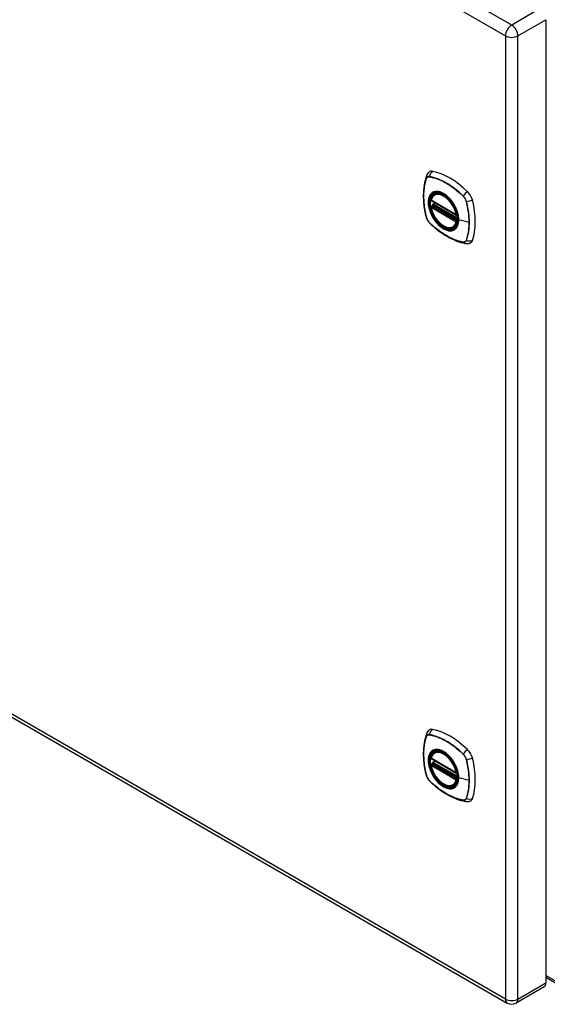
# Model space of a CAD drawing. Header units: inches. Extents: x 11 to 168, y 11 to 114.
# Tile 11 of 14: x 151 to 160, y 51 to 67. Entities that reach past the tile are written whole.
import ezdxf

# ---------------------------------------------------------------- set-up
doc = ezdxf.new("R2010")
doc.units = ezdxf.units.IN
doc.header["$MEASUREMENT"] = 0
doc.layers.add('Visible Edges(ANSI)', color=7, linetype='Continuous', lineweight=25)
doc.layers.add('Visible Tangent Edges(ANSI)', color=7, linetype='Continuous', lineweight=25)

msp = doc.modelspace()

# ---------------------------------------------------------------- linework, layer by layer
at = {"layer": 'Visible Edges(ANSI)'}
for p, q in [((159.623, 67.442), (159.623, 51.511)), ((157.785, 64.554), (157.796, 64.56)), ((157.729, 64.45), (158.143, 64.211)), ((157.729, 64.354), (157.743, 64.362)), ((157.748, 64.374), (157.748, 64.376)), ((157.754, 64.388), (157.795, 64.412)), ((158.098, 64.012), (158.109, 64.018)), ((142.278, 60.822), (158.985, 51.177)), ((157.729, 55.221), (158.143, 54.982)), ((157.785, 55.325), (157.796, 55.331)), ((157.729, 55.126), (157.743, 55.134)), ((157.748, 55.145), (157.748, 55.148)), ((157.754, 55.159), (157.795, 55.183)), ((158.098, 54.783), (158.109, 54.789)), ((159.623, 51.606), (159.831, 51.486)), ((159.593, 51.444), (159.131, 51.177))]:
    msp.add_line(p, q, dxfattribs=at)
at = {"layer": 'Visible Edges(ANSI)', "flags": 128}
for points in [[(157.649, 64.859), (157.637, 64.822), (157.626, 64.784), (157.618, 64.745), (157.61, 64.706), (157.605, 64.665), (157.601, 64.624), (157.599, 64.582), (157.598, 64.539), (157.599, 64.496), (157.601, 64.452), (157.605, 64.407), (157.61, 64.362), (157.617, 64.317), (157.625, 64.271), (157.634, 64.226), (157.645, 64.18)], [(157.692, 64.921), (157.684, 64.914), (157.677, 64.907), (157.665, 64.891), (157.655, 64.875), (157.649, 64.859)], [(157.723, 64.463), (157.728, 64.478), (157.733, 64.492), (157.739, 64.505), (157.746, 64.517), (157.755, 64.528), (157.764, 64.538), (157.774, 64.546), (157.785, 64.554)], [(158.098, 64.012), (158.087, 64.006), (158.075, 64.001), (158.062, 63.998), (158.049, 63.996), (158.035, 63.996), (158.021, 63.997), (158.007, 63.999), (157.993, 64.002), (157.978, 64.007), (157.963, 64.013), (157.949, 64.02), (157.934, 64.028), (157.919, 64.037), (157.905, 64.047), (157.89, 64.058), (157.876, 64.07), (157.863, 64.083), (157.849, 64.097), (157.836, 64.112), (157.823, 64.127), (157.811, 64.143), (157.8, 64.16), (157.789, 64.177), (157.778, 64.195), (157.769, 64.213), (157.76, 64.231), (157.752, 64.249), (157.744, 64.268), (157.738, 64.286), (157.732, 64.305), (157.727, 64.324), (157.723, 64.342)], [(157.743, 64.362), (157.745, 64.364), (157.747, 64.368), (157.748, 64.371), (157.748, 64.374)], [(158.038, 64.474), (158.057, 64.451), (158.074, 64.428), (158.091, 64.403), (158.107, 64.378), (158.121, 64.352), (158.134, 64.325), (158.145, 64.298), (158.155, 64.27)], [(157.645, 64.18), (157.65, 64.165), (157.655, 64.151), (157.661, 64.137), (157.668, 64.124), (157.676, 64.112), (157.684, 64.1), (157.694, 64.088), (157.704, 64.077)], [(157.704, 64.077), (157.739, 64.045), (157.774, 64.014), (157.809, 63.984), (157.845, 63.955), (157.881, 63.928), (157.918, 63.903), (157.955, 63.879), (157.992, 63.857), (158.029, 63.836), (158.067, 63.817), (158.105, 63.8), (158.142, 63.784), (158.18, 63.77), (158.218, 63.759), (158.256, 63.749), (158.294, 63.741)], [(158.294, 63.741), (158.311, 63.738), (158.33, 63.738), (158.35, 63.741), (158.36, 63.744), (158.37, 63.747)], [(157.692, 55.692), (157.684, 55.685), (157.677, 55.678), (157.665, 55.662), (157.655, 55.646), (157.649, 55.63)], [(157.649, 55.63), (157.637, 55.593), (157.626, 55.555), (157.618, 55.517), (157.61, 55.477), (157.605, 55.436), (157.601, 55.395), (157.599, 55.353), (157.598, 55.31), (157.599, 55.267), (157.601, 55.223), (157.605, 55.178), (157.61, 55.134), (157.617, 55.088), (157.625, 55.043), (157.634, 54.997), (157.645, 54.951)], [(157.723, 55.234), (157.728, 55.249), (157.733, 55.263), (157.739, 55.276), (157.746, 55.288), (157.755, 55.299), (157.764, 55.309), (157.774, 55.318), (157.785, 55.325)], [(158.038, 55.245), (158.057, 55.223), (158.074, 55.199), (158.091, 55.175), (158.107, 55.149), (158.121, 55.123), (158.134, 55.096), (158.145, 55.069), (158.155, 55.041)], [(158.098, 54.783), (158.087, 54.777), (158.075, 54.772), (158.062, 54.769), (158.049, 54.768), (158.035, 54.767), (158.021, 54.768), (158.007, 54.77), (157.993, 54.773), (157.978, 54.778), (157.963, 54.784), (157.949, 54.791), (157.934, 54.799), (157.919, 54.808), (157.905, 54.818), (157.89, 54.829), (157.876, 54.842), (157.863, 54.855), (157.849, 54.868), (157.836, 54.883), (157.823, 54.898), (157.811, 54.914), (157.8, 54.931), (157.789, 54.948), (157.778, 54.966), (157.769, 54.984), (157.76, 55.002), (157.752, 55.02), (157.744, 55.039), (157.738, 55.058), (157.732, 55.076), (157.727, 55.095), (157.723, 55.113)], [(157.743, 55.134), (157.745, 55.136), (157.747, 55.139), (157.748, 55.142), (157.748, 55.145)], [(157.645, 54.951), (157.65, 54.936), (157.655, 54.922), (157.661, 54.909), (157.668, 54.896), (157.676, 54.883), (157.684, 54.871), (157.694, 54.86), (157.704, 54.849)], [(157.704, 54.849), (157.739, 54.816), (157.774, 54.785), (157.809, 54.755), (157.845, 54.727), (157.881, 54.7), (157.918, 54.674), (157.955, 54.65), (157.992, 54.628), (158.029, 54.607), (158.067, 54.588), (158.105, 54.571), (158.142, 54.555), (158.18, 54.542), (158.218, 54.53), (158.256, 54.52), (158.294, 54.512)], [(158.294, 54.512), (158.311, 54.51), (158.33, 54.51), (158.35, 54.512), (158.36, 54.515), (158.37, 54.518)]]:
    msp.add_lwpolyline(points, dxfattribs=at)
at = {"layer": 'Visible Edges(ANSI)'}
for centre, radius, start, end in [((157.735, 64.46), 0.0118, 166.5554, 240), ((157.735, 64.344), 0.0118, 120, 190.611), ((157.76, 64.378), 0.0118, 120, 187.8283), ((158.149, 64.221), 0.0118, 240, 282.6344), ((157.735, 55.231), 0.0118, 166.5554, 240), ((157.735, 55.115), 0.0118, 120, 190.611), ((157.76, 55.149), 0.0118, 120, 187.8283), ((158.149, 54.992), 0.0118, 240, 282.6344), ((159.058, 51.304), 0.146, 240, 300)]:
    msp.add_arc(centre, radius, start, end, dxfattribs=at)
for centre, major_axis, start_param, end_param in [((157.789, 64.774), (-0.089, 0.153), 5.825423, 6.381985), ((158.039, 63.776), (-0.64, 1.108), 5.170151, 5.825423), ((157.935, 64.279), (0.157, -0.273), 2.363977, 7.060801), ((158.29, 64.484), (0.089, -0.153), 1.113034, 2.028558), ((157.552, 64.62), (-0.64, 1.108), 3.599355, 4.254627), ((158.29, 63.905), (0.089, -0.153), 6.184386, 6.740947), ((157.789, 55.545), (-0.089, 0.153), 5.825423, 6.381985), ((158.039, 54.548), (-0.64, 1.108), 5.170151, 5.825423), ((157.935, 55.05), (0.157, -0.273), 2.363977, 7.060801), ((158.29, 55.255), (0.089, -0.153), 1.113034, 2.028558), ((157.552, 55.391), (-0.64, 1.108), 3.599355, 4.254627), ((158.29, 54.676), (0.089, -0.153), 6.184386, 6.740947), ((159.52, 51.571), (0.073, -0.126), 0, 0.785398)]:
    msp.add_ellipse(centre, major_axis=major_axis, ratio=0.57735, start_param=start_param, end_param=end_param, dxfattribs=at)
for centre in [(157.931, 64.277), (157.931, 55.048)]:
    msp.add_ellipse(centre, major_axis=(-0.16, 0.277), ratio=0.57735, dxfattribs=at)
at = {"layer": 'Visible Tangent Edges(ANSI)'}
for p, q in [((159.058, 67.353), (142.351, 76.999)), ((142.248, 76.82), (158.954, 67.175)), ((159.52, 67.62), (159.058, 67.353)), ((159.161, 67.175), (159.623, 67.442)), ((158.954, 67.175), (158.954, 51.244)), ((159.161, 51.244), (159.161, 67.175)), ((157.649, 64.814), (157.649, 64.814)), ((157.701, 64.844), (157.701, 64.844)), ((158.255, 64.524), (158.255, 64.523)), ((158.14, 64.216), (157.726, 64.455)), ((157.726, 64.339), (158.14, 64.1)), ((157.735, 64.354), (157.746, 64.36)), ((158.149, 64.115), (157.735, 64.354)), ((157.746, 64.36), (158.156, 64.124)), ((158.157, 64.141), (157.754, 64.373)), ((157.76, 64.388), (157.798, 64.41)), ((158.157, 64.158), (157.76, 64.388)), ((158.307, 64.434), (158.307, 64.433)), ((157.649, 64.173), (157.649, 64.174)), ((157.701, 64.083), (157.701, 64.084)), ((158.156, 64.119), (158.149, 64.115)), ((158.353, 64.087), (158.183, 64.13)), ((158.255, 63.763), (158.255, 63.763)), ((158.307, 63.793), (158.307, 63.793)), ((158.954, 51.244), (142.248, 60.889)), ((157.649, 55.585), (157.649, 55.585)), ((157.701, 55.615), (157.701, 55.615)), ((158.14, 54.987), (157.726, 55.226)), ((158.255, 55.295), (158.255, 55.295)), ((158.307, 55.205), (158.307, 55.205)), ((157.726, 55.11), (158.14, 54.872)), ((157.735, 55.125), (157.746, 55.132)), ((158.149, 54.886), (157.735, 55.125)), ((157.746, 55.132), (158.156, 54.895)), ((158.157, 54.912), (157.754, 55.144)), ((157.76, 55.159), (157.798, 55.181)), ((158.157, 54.929), (157.76, 55.159)), ((157.649, 54.944), (157.649, 54.945)), ((158.156, 54.89), (158.149, 54.886)), ((158.353, 54.858), (158.183, 54.901)), ((157.701, 54.854), (157.701, 54.855)), ((158.307, 54.565), (158.307, 54.564)), ((158.255, 54.534), (158.255, 54.534)), ((159.813, 51.525), (159.623, 51.635)), ((159.161, 51.244), (159.623, 51.511))]:
    msp.add_line(p, q, dxfattribs=at)
at = {"layer": 'Visible Tangent Edges(ANSI)', "flags": 128}
for points in [[(157.648, 64.816), (157.641, 64.794), (157.634, 64.772), (157.628, 64.749), (157.623, 64.725), (157.618, 64.701), (157.614, 64.677), (157.61, 64.652), (157.607, 64.626), (157.605, 64.6), (157.603, 64.574), (157.603, 64.547), (157.602, 64.52), (157.603, 64.493), (157.604, 64.465), (157.605, 64.437), (157.607, 64.409), (157.61, 64.38), (157.614, 64.351), (157.618, 64.322), (157.623, 64.293), (157.628, 64.263), (157.634, 64.234), (157.641, 64.204), (157.648, 64.174)], [(157.649, 64.174), (157.641, 64.204), (157.635, 64.233), (157.629, 64.263), (157.623, 64.293), (157.619, 64.322), (157.614, 64.351), (157.611, 64.38), (157.608, 64.408), (157.606, 64.437), (157.604, 64.465), (157.603, 64.492), (157.603, 64.52), (157.603, 64.547), (157.604, 64.573), (157.606, 64.599), (157.608, 64.625), (157.611, 64.651), (157.614, 64.676), (157.618, 64.7), (157.623, 64.724), (157.629, 64.747), (157.635, 64.77), (157.641, 64.792), (157.649, 64.814)], [(157.701, 64.846), (157.698, 64.847), (157.695, 64.847), (157.692, 64.847), (157.689, 64.847), (157.686, 64.847), (157.683, 64.847), (157.681, 64.846), (157.678, 64.846), (157.675, 64.845), (157.673, 64.844), (157.671, 64.843), (157.668, 64.842), (157.666, 64.84), (157.664, 64.839), (157.662, 64.837), (157.66, 64.835), (157.658, 64.833), (157.656, 64.831), (157.655, 64.829), (157.653, 64.827), (157.652, 64.824), (157.65, 64.821), (157.649, 64.819), (157.648, 64.816)], [(157.649, 64.814), (157.65, 64.817), (157.651, 64.819), (157.652, 64.822), (157.654, 64.824), (157.655, 64.827), (157.657, 64.829), (157.659, 64.831), (157.661, 64.833), (157.662, 64.835), (157.664, 64.836), (157.667, 64.838), (157.669, 64.839), (157.671, 64.84), (157.673, 64.841), (157.676, 64.842), (157.678, 64.843), (157.681, 64.844), (157.683, 64.844), (157.686, 64.845), (157.689, 64.845), (157.692, 64.845), (157.695, 64.845), (157.698, 64.844), (157.701, 64.844)], [(158.257, 64.525), (158.234, 64.546), (158.212, 64.567), (158.189, 64.587), (158.166, 64.607), (158.142, 64.626), (158.119, 64.644), (158.096, 64.662), (158.072, 64.678), (158.049, 64.695), (158.025, 64.71), (158.002, 64.725), (157.978, 64.739), (157.954, 64.752), (157.931, 64.764), (157.907, 64.776), (157.884, 64.787), (157.861, 64.797), (157.837, 64.807), (157.814, 64.815), (157.791, 64.823), (157.768, 64.83), (157.746, 64.836), (157.723, 64.842), (157.701, 64.846)], [(157.701, 64.844), (157.723, 64.839), (157.746, 64.834), (157.768, 64.828), (157.791, 64.821), (157.814, 64.813), (157.837, 64.805), (157.86, 64.796), (157.884, 64.785), (157.907, 64.775), (157.931, 64.763), (157.954, 64.75), (157.978, 64.737), (158.001, 64.723), (158.025, 64.709), (158.048, 64.693), (158.072, 64.677), (158.095, 64.66), (158.118, 64.643), (158.142, 64.624), (158.165, 64.605), (158.188, 64.586), (158.21, 64.566), (158.233, 64.545), (158.255, 64.524)], [(157.736, 64.574), (157.727, 64.566), (157.719, 64.557), (157.711, 64.547), (157.704, 64.536), (157.698, 64.524), (157.693, 64.512), (157.688, 64.498), (157.685, 64.484), (157.682, 64.47), (157.68, 64.454), (157.678, 64.438), (157.678, 64.422), (157.678, 64.404), (157.68, 64.387), (157.682, 64.369), (157.685, 64.351), (157.688, 64.333), (157.693, 64.314), (157.698, 64.295), (157.704, 64.276), (157.711, 64.258), (157.719, 64.239), (157.727, 64.22), (157.736, 64.202)], [(158.18, 64.132), (158.174, 64.074), (158.157, 64.026), (158.13, 63.988), (158.093, 63.964), (158.049, 63.955), (158, 63.96), (157.947, 63.98), (157.894, 64.013), (157.842, 64.059), (157.794, 64.114), (157.753, 64.177), (157.72, 64.244), (157.697, 64.313), (157.684, 64.381), (157.682, 64.443), (157.692, 64.498), (157.713, 64.543), (157.744, 64.575), (157.784, 64.593), (157.83, 64.597), (157.881, 64.587), (157.934, 64.562), (157.987, 64.523), (158.038, 64.474)], [(157.769, 64.593), (157.768, 64.592), (157.766, 64.592), (157.765, 64.591), (157.763, 64.59), (157.762, 64.59), (157.76, 64.589), (157.759, 64.588), (157.757, 64.588), (157.756, 64.587), (157.754, 64.586), (157.753, 64.585), (157.752, 64.585), (157.75, 64.584), (157.749, 64.583), (157.747, 64.582), (157.746, 64.581), (157.745, 64.58), (157.743, 64.579), (157.742, 64.579), (157.741, 64.578), (157.74, 64.577), (157.738, 64.576), (157.737, 64.575), (157.736, 64.574)], [(158.091, 64.407), (158.079, 64.424), (158.068, 64.44), (158.055, 64.456), (158.042, 64.472), (158.029, 64.487), (158.016, 64.501), (158.002, 64.514), (157.988, 64.526), (157.974, 64.538), (157.959, 64.549), (157.945, 64.558), (157.93, 64.567), (157.916, 64.575), (157.901, 64.582), (157.887, 64.588), (157.872, 64.593), (157.858, 64.597), (157.844, 64.599), (157.831, 64.601), (157.818, 64.602), (157.805, 64.601), (157.792, 64.599), (157.78, 64.597), (157.769, 64.593)], [(158.255, 64.523), (158.258, 64.52), (158.261, 64.517), (158.264, 64.514), (158.267, 64.511), (158.27, 64.508), (158.272, 64.504), (158.275, 64.501), (158.278, 64.497), (158.28, 64.493), (158.283, 64.49), (158.285, 64.486), (158.287, 64.482), (158.289, 64.478), (158.292, 64.474), (158.294, 64.47), (158.295, 64.466), (158.297, 64.462), (158.299, 64.458), (158.301, 64.454), (158.302, 64.45), (158.304, 64.446), (158.305, 64.442), (158.306, 64.438), (158.307, 64.434)], [(158.309, 64.434), (158.308, 64.438), (158.307, 64.442), (158.306, 64.446), (158.304, 64.451), (158.303, 64.455), (158.301, 64.459), (158.299, 64.463), (158.298, 64.467), (158.296, 64.471), (158.294, 64.475), (158.291, 64.479), (158.289, 64.483), (158.287, 64.487), (158.284, 64.491), (158.282, 64.495), (158.279, 64.499), (158.277, 64.502), (158.274, 64.506), (158.271, 64.509), (158.268, 64.513), (158.266, 64.516), (158.263, 64.519), (158.26, 64.522), (158.257, 64.525)], [(157.743, 64.362), (157.743, 64.362), (157.743, 64.362), (157.743, 64.362), (157.743, 64.362), (157.743, 64.362), (157.743, 64.362), (157.743, 64.362), (157.743, 64.362), (157.743, 64.362), (157.743, 64.362), (157.743, 64.362), (157.743, 64.362), (157.743, 64.362), (157.743, 64.362), (157.743, 64.362), (157.743, 64.362), (157.743, 64.362), (157.743, 64.362), (157.743, 64.362), (157.743, 64.362), (157.743, 64.362), (157.743, 64.362), (157.743, 64.362), (157.743, 64.362)], [(157.743, 64.362), (157.743, 64.362), (157.743, 64.362), (157.743, 64.362), (157.743, 64.362), (157.743, 64.362), (157.743, 64.362), (157.743, 64.362), (157.743, 64.362), (157.743, 64.362), (157.743, 64.362), (157.743, 64.362), (157.743, 64.362), (157.743, 64.362), (157.743, 64.362), (157.743, 64.362), (157.743, 64.362), (157.744, 64.361), (157.744, 64.361), (157.744, 64.361), (157.744, 64.361), (157.744, 64.361), (157.744, 64.361), (157.745, 64.361), (157.745, 64.361)], [(157.745, 64.361), (157.745, 64.361), (157.745, 64.361), (157.745, 64.361), (157.745, 64.361), (157.745, 64.361), (157.745, 64.361), (157.745, 64.361), (157.745, 64.361), (157.745, 64.361), (157.745, 64.361), (157.745, 64.361), (157.745, 64.361), (157.746, 64.361), (157.746, 64.361), (157.746, 64.361), (157.746, 64.361), (157.746, 64.361), (157.746, 64.361), (157.746, 64.361), (157.746, 64.361), (157.746, 64.36), (157.746, 64.36), (157.746, 64.36), (157.746, 64.36)], [(157.748, 64.375), (157.748, 64.375), (157.748, 64.375), (157.748, 64.375), (157.748, 64.375), (157.748, 64.375), (157.748, 64.375), (157.748, 64.375), (157.748, 64.375), (157.748, 64.375), (157.748, 64.375), (157.748, 64.375), (157.748, 64.375), (157.748, 64.375), (157.748, 64.375), (157.748, 64.375), (157.748, 64.375), (157.748, 64.374), (157.748, 64.374), (157.748, 64.374), (157.748, 64.374), (157.748, 64.374), (157.748, 64.374), (157.748, 64.374), (157.748, 64.374)], [(157.752, 64.375), (157.751, 64.375), (157.751, 64.375), (157.751, 64.375), (157.751, 64.375), (157.751, 64.375), (157.75, 64.375), (157.75, 64.375), (157.75, 64.375), (157.75, 64.375), (157.75, 64.375), (157.75, 64.375), (157.75, 64.375), (157.749, 64.375), (157.749, 64.375), (157.749, 64.375), (157.749, 64.375), (157.749, 64.375), (157.749, 64.375), (157.749, 64.375), (157.749, 64.375), (157.749, 64.375), (157.749, 64.375), (157.749, 64.375), (157.748, 64.375)], [(157.754, 64.373), (157.754, 64.373), (157.754, 64.373), (157.754, 64.373), (157.754, 64.373), (157.754, 64.374), (157.754, 64.374), (157.754, 64.374), (157.753, 64.374), (157.753, 64.374), (157.753, 64.374), (157.753, 64.374), (157.753, 64.374), (157.753, 64.374), (157.753, 64.374), (157.753, 64.374), (157.752, 64.374), (157.752, 64.374), (157.752, 64.374), (157.752, 64.374), (157.752, 64.375), (157.752, 64.375), (157.752, 64.375), (157.752, 64.375), (157.752, 64.375)], [(158.124, 64.349), (158.123, 64.352), (158.122, 64.354), (158.12, 64.357), (158.119, 64.359), (158.118, 64.362), (158.116, 64.364), (158.115, 64.367), (158.114, 64.369), (158.112, 64.372), (158.111, 64.374), (158.11, 64.376), (158.108, 64.379), (158.107, 64.381), (158.105, 64.384), (158.104, 64.386), (158.103, 64.388), (158.101, 64.391), (158.1, 64.393), (158.098, 64.395), (158.097, 64.398), (158.095, 64.4), (158.094, 64.402), (158.092, 64.405), (158.091, 64.407)], [(158.183, 64.13), (158.182, 64.139), (158.182, 64.147), (158.182, 64.156), (158.181, 64.165), (158.18, 64.174), (158.179, 64.183), (158.177, 64.192), (158.176, 64.201), (158.174, 64.21), (158.172, 64.219), (158.17, 64.228), (158.167, 64.238), (158.165, 64.247), (158.162, 64.256), (158.159, 64.266), (158.156, 64.275), (158.153, 64.285), (158.149, 64.294), (158.145, 64.303), (158.141, 64.313), (158.137, 64.322), (158.133, 64.331), (158.129, 64.34), (158.124, 64.349)], [(158.307, 64.433), (158.311, 64.418), (158.315, 64.404), (158.318, 64.389), (158.321, 64.374), (158.324, 64.359), (158.327, 64.344), (158.33, 64.329), (158.333, 64.314), (158.335, 64.3), (158.338, 64.285), (158.34, 64.27), (158.342, 64.256), (158.344, 64.241), (158.345, 64.227), (158.347, 64.213), (158.348, 64.198), (158.349, 64.184), (158.35, 64.17), (158.351, 64.156), (158.352, 64.142), (158.353, 64.128), (158.353, 64.114), (158.353, 64.1), (158.353, 64.087)], [(158.309, 63.792), (158.316, 63.814), (158.323, 63.836), (158.329, 63.859), (158.334, 63.882), (158.339, 63.906), (158.343, 63.931), (158.347, 63.956), (158.35, 63.981), (158.352, 64.007), (158.354, 64.033), (158.354, 64.06), (158.355, 64.087), (158.354, 64.114), (158.353, 64.142), (158.352, 64.17), (158.35, 64.199), (158.347, 64.227), (158.343, 64.256), (158.339, 64.285), (158.334, 64.315), (158.329, 64.344), (158.323, 64.374), (158.316, 64.404), (158.309, 64.434)], [(157.648, 64.174), (157.649, 64.17), (157.65, 64.166), (157.652, 64.161), (157.653, 64.157), (157.655, 64.153), (157.656, 64.149), (157.658, 64.145), (157.66, 64.141), (157.662, 64.137), (157.664, 64.133), (157.666, 64.129), (157.668, 64.125), (157.671, 64.121), (157.673, 64.117), (157.675, 64.113), (157.678, 64.109), (157.681, 64.106), (157.683, 64.102), (157.686, 64.099), (157.689, 64.095), (157.692, 64.092), (157.695, 64.089), (157.698, 64.086), (157.701, 64.083)], [(157.701, 64.084), (157.698, 64.087), (157.695, 64.09), (157.692, 64.093), (157.689, 64.096), (157.686, 64.099), (157.683, 64.103), (157.681, 64.106), (157.678, 64.11), (157.676, 64.114), (157.673, 64.117), (157.671, 64.121), (157.669, 64.125), (157.667, 64.129), (157.664, 64.133), (157.662, 64.137), (157.661, 64.141), (157.659, 64.145), (157.657, 64.149), (157.655, 64.153), (157.654, 64.157), (157.652, 64.161), (157.651, 64.165), (157.65, 64.169), (157.649, 64.173)], [(157.736, 64.202), (157.737, 64.2), (157.738, 64.197), (157.74, 64.195), (157.741, 64.192), (157.742, 64.19), (157.743, 64.187), (157.745, 64.185), (157.746, 64.183), (157.747, 64.18), (157.749, 64.178), (157.75, 64.175), (157.752, 64.173), (157.753, 64.17), (157.754, 64.168), (157.756, 64.166), (157.757, 64.163), (157.759, 64.161), (157.76, 64.159), (157.762, 64.156), (157.763, 64.154), (157.765, 64.151), (157.766, 64.149), (157.768, 64.147), (157.769, 64.144)], [(158.155, 64.27), (158.157, 64.264), (158.159, 64.258), (158.161, 64.252), (158.163, 64.247), (158.164, 64.241), (158.166, 64.235), (158.167, 64.229), (158.169, 64.223), (158.17, 64.217), (158.171, 64.211), (158.172, 64.205), (158.173, 64.2), (158.174, 64.194), (158.175, 64.188), (158.176, 64.182), (158.177, 64.177), (158.178, 64.171), (158.178, 64.165), (158.179, 64.16), (158.179, 64.154), (158.179, 64.149), (158.179, 64.143), (158.18, 64.138), (158.18, 64.132)], [(158.255, 63.763), (158.233, 63.768), (158.21, 63.773), (158.188, 63.779), (158.165, 63.786), (158.142, 63.794), (158.119, 63.802), (158.096, 63.812), (158.072, 63.822), (158.049, 63.833), (158.026, 63.844), (158.002, 63.857), (157.979, 63.87), (157.955, 63.884), (157.932, 63.898), (157.908, 63.914), (157.885, 63.93), (157.861, 63.947), (157.838, 63.964), (157.815, 63.983), (157.791, 64.002), (157.768, 64.021), (157.746, 64.041), (157.723, 64.062), (157.701, 64.083)], [(157.701, 64.083), (157.723, 64.061), (157.746, 64.041), (157.769, 64.02), (157.792, 64.001), (157.815, 63.982), (157.838, 63.964), (157.861, 63.946), (157.885, 63.929), (157.908, 63.913), (157.932, 63.898), (157.955, 63.883), (157.979, 63.869), (158.003, 63.856), (158.026, 63.843), (158.05, 63.832), (158.073, 63.821), (158.096, 63.811), (158.12, 63.801), (158.143, 63.793), (158.166, 63.785), (158.189, 63.778), (158.212, 63.772), (158.234, 63.766), (158.257, 63.762)], [(157.769, 64.144), (157.78, 64.128), (157.792, 64.111), (157.805, 64.095), (157.818, 64.08), (157.831, 64.065), (157.845, 64.051), (157.858, 64.038), (157.872, 64.026), (157.887, 64.014), (157.901, 64.003), (157.916, 63.994), (157.93, 63.985), (157.945, 63.977), (157.959, 63.97), (157.974, 63.964), (157.988, 63.959), (158.002, 63.955), (158.016, 63.952), (158.029, 63.951), (158.042, 63.95), (158.055, 63.951), (158.068, 63.952), (158.08, 63.955), (158.091, 63.959)], [(158.124, 63.978), (158.129, 63.982), (158.133, 63.986), (158.137, 63.99), (158.141, 63.995), (158.145, 64), (158.149, 64.005), (158.153, 64.01), (158.156, 64.016), (158.159, 64.022), (158.162, 64.028), (158.165, 64.034), (158.167, 64.04), (158.17, 64.047), (158.172, 64.053), (158.174, 64.06), (158.176, 64.067), (158.177, 64.075), (158.179, 64.082), (158.18, 64.09), (158.181, 64.098), (158.182, 64.106), (158.182, 64.114), (158.182, 64.122), (158.183, 64.13)], [(158.353, 64.087), (158.353, 64.073), (158.353, 64.06), (158.353, 64.047), (158.352, 64.033), (158.351, 64.02), (158.35, 64.007), (158.349, 63.994), (158.348, 63.981), (158.347, 63.969), (158.345, 63.956), (158.344, 63.944), (158.342, 63.931), (158.34, 63.919), (158.338, 63.907), (158.335, 63.895), (158.333, 63.883), (158.33, 63.871), (158.327, 63.86), (158.324, 63.848), (158.321, 63.837), (158.318, 63.826), (158.315, 63.815), (158.311, 63.804), (158.307, 63.793)], [(158.091, 63.959), (158.092, 63.959), (158.094, 63.96), (158.095, 63.96), (158.097, 63.961), (158.098, 63.962), (158.1, 63.962), (158.101, 63.963), (158.103, 63.964), (158.104, 63.965), (158.105, 63.965), (158.107, 63.966), (158.108, 63.967), (158.11, 63.968), (158.111, 63.969), (158.112, 63.969), (158.114, 63.97), (158.115, 63.971), (158.116, 63.972), (158.118, 63.973), (158.119, 63.974), (158.12, 63.975), (158.122, 63.976), (158.123, 63.977), (158.124, 63.978)], [(158.307, 63.793), (158.306, 63.79), (158.305, 63.788), (158.304, 63.785), (158.302, 63.783), (158.301, 63.78), (158.299, 63.778), (158.297, 63.776), (158.295, 63.774), (158.294, 63.772), (158.292, 63.771), (158.289, 63.769), (158.287, 63.768), (158.285, 63.767), (158.283, 63.766), (158.28, 63.765), (158.278, 63.764), (158.275, 63.763), (158.272, 63.763), (158.27, 63.763), (158.267, 63.762), (158.264, 63.762), (158.261, 63.763), (158.258, 63.763), (158.255, 63.763)], [(158.257, 63.762), (158.26, 63.761), (158.263, 63.761), (158.266, 63.761), (158.268, 63.761), (158.271, 63.761), (158.274, 63.761), (158.277, 63.762), (158.279, 63.762), (158.282, 63.763), (158.284, 63.764), (158.287, 63.765), (158.289, 63.766), (158.291, 63.768), (158.294, 63.769), (158.296, 63.771), (158.298, 63.773), (158.299, 63.775), (158.301, 63.777), (158.303, 63.779), (158.304, 63.781), (158.306, 63.784), (158.307, 63.786), (158.308, 63.789), (158.309, 63.792)], [(157.648, 55.587), (157.641, 55.565), (157.634, 55.543), (157.628, 55.52), (157.623, 55.497), (157.618, 55.473), (157.614, 55.448), (157.61, 55.423), (157.607, 55.397), (157.605, 55.372), (157.603, 55.345), (157.603, 55.319), (157.602, 55.292), (157.603, 55.264), (157.604, 55.237), (157.605, 55.208), (157.607, 55.18), (157.61, 55.151), (157.614, 55.123), (157.618, 55.093), (157.623, 55.064), (157.628, 55.035), (157.634, 55.005), (157.641, 54.975), (157.648, 54.945)], [(157.649, 54.945), (157.641, 54.975), (157.635, 55.005), (157.629, 55.034), (157.623, 55.064), (157.619, 55.093), (157.614, 55.122), (157.611, 55.151), (157.608, 55.18), (157.606, 55.208), (157.604, 55.236), (157.603, 55.264), (157.603, 55.291), (157.603, 55.318), (157.604, 55.344), (157.606, 55.371), (157.608, 55.396), (157.611, 55.422), (157.614, 55.447), (157.618, 55.471), (157.623, 55.495), (157.629, 55.518), (157.635, 55.541), (157.641, 55.563), (157.649, 55.585)], [(157.701, 55.617), (157.698, 55.618), (157.695, 55.618), (157.692, 55.618), (157.689, 55.618), (157.686, 55.618), (157.683, 55.618), (157.681, 55.618), (157.678, 55.617), (157.675, 55.616), (157.673, 55.615), (157.671, 55.614), (157.668, 55.613), (157.666, 55.611), (157.664, 55.61), (157.662, 55.608), (157.66, 55.606), (157.658, 55.604), (157.656, 55.602), (157.655, 55.6), (157.653, 55.598), (157.652, 55.595), (157.65, 55.593), (157.649, 55.59), (157.648, 55.587)], [(157.649, 55.585), (157.65, 55.588), (157.651, 55.591), (157.652, 55.593), (157.654, 55.596), (157.655, 55.598), (157.657, 55.6), (157.659, 55.602), (157.661, 55.604), (157.662, 55.606), (157.664, 55.607), (157.667, 55.609), (157.669, 55.61), (157.671, 55.612), (157.673, 55.613), (157.676, 55.614), (157.678, 55.614), (157.681, 55.615), (157.683, 55.615), (157.686, 55.616), (157.689, 55.616), (157.692, 55.616), (157.695, 55.616), (157.698, 55.615), (157.701, 55.615)], [(158.257, 55.296), (158.234, 55.318), (158.212, 55.338), (158.189, 55.358), (158.166, 55.378), (158.142, 55.397), (158.119, 55.415), (158.096, 55.433), (158.072, 55.45), (158.049, 55.466), (158.025, 55.481), (158.002, 55.496), (157.978, 55.51), (157.954, 55.523), (157.931, 55.535), (157.907, 55.547), (157.884, 55.558), (157.861, 55.568), (157.837, 55.578), (157.814, 55.586), (157.791, 55.594), (157.768, 55.601), (157.746, 55.607), (157.723, 55.613), (157.701, 55.617)], [(157.701, 55.615), (157.723, 55.61), (157.746, 55.605), (157.768, 55.599), (157.791, 55.592), (157.814, 55.584), (157.837, 55.576), (157.86, 55.567), (157.884, 55.557), (157.907, 55.546), (157.931, 55.534), (157.954, 55.522), (157.978, 55.508), (158.001, 55.495), (158.025, 55.48), (158.048, 55.464), (158.072, 55.448), (158.095, 55.431), (158.118, 55.414), (158.142, 55.396), (158.165, 55.377), (158.188, 55.357), (158.21, 55.337), (158.233, 55.316), (158.255, 55.295)], [(158.18, 54.904), (158.174, 54.845), (158.157, 54.797), (158.13, 54.759), (158.093, 54.735), (158.049, 54.726), (158, 54.731), (157.947, 54.751), (157.894, 54.784), (157.842, 54.83), (157.794, 54.885), (157.753, 54.948), (157.72, 55.015), (157.697, 55.084), (157.684, 55.152), (157.682, 55.214), (157.692, 55.269), (157.713, 55.314), (157.744, 55.346), (157.784, 55.365), (157.83, 55.369), (157.881, 55.358), (157.934, 55.333), (157.987, 55.294), (158.038, 55.245)], [(158.091, 55.178), (158.079, 55.195), (158.068, 55.212), (158.055, 55.228), (158.042, 55.243), (158.029, 55.258), (158.016, 55.272), (158.002, 55.285), (157.988, 55.297), (157.974, 55.309), (157.959, 55.32), (157.945, 55.33), (157.93, 55.339), (157.916, 55.346), (157.901, 55.353), (157.887, 55.359), (157.872, 55.364), (157.858, 55.368), (157.844, 55.37), (157.831, 55.372), (157.818, 55.373), (157.805, 55.372), (157.792, 55.37), (157.78, 55.368), (157.769, 55.364)], [(157.736, 55.345), (157.727, 55.337), (157.719, 55.328), (157.711, 55.318), (157.704, 55.307), (157.698, 55.295), (157.693, 55.283), (157.688, 55.27), (157.685, 55.255), (157.682, 55.241), (157.68, 55.225), (157.678, 55.209), (157.678, 55.193), (157.678, 55.176), (157.68, 55.158), (157.682, 55.14), (157.685, 55.122), (157.688, 55.104), (157.693, 55.085), (157.698, 55.066), (157.704, 55.047), (157.711, 55.029), (157.719, 55.01), (157.727, 54.992), (157.736, 54.973)], [(157.769, 55.364), (157.768, 55.363), (157.766, 55.363), (157.765, 55.362), (157.763, 55.362), (157.762, 55.361), (157.76, 55.36), (157.759, 55.36), (157.757, 55.359), (157.756, 55.358), (157.754, 55.357), (157.753, 55.357), (157.752, 55.356), (157.75, 55.355), (157.749, 55.354), (157.747, 55.353), (157.746, 55.352), (157.745, 55.352), (157.743, 55.351), (157.742, 55.35), (157.741, 55.349), (157.74, 55.348), (157.738, 55.347), (157.737, 55.346), (157.736, 55.345)], [(158.255, 55.295), (158.258, 55.292), (158.261, 55.289), (158.264, 55.285), (158.267, 55.282), (158.27, 55.279), (158.272, 55.275), (158.275, 55.272), (158.278, 55.268), (158.28, 55.265), (158.283, 55.261), (158.285, 55.257), (158.287, 55.253), (158.289, 55.249), (158.292, 55.245), (158.294, 55.241), (158.295, 55.237), (158.297, 55.233), (158.299, 55.229), (158.301, 55.225), (158.302, 55.221), (158.304, 55.217), (158.305, 55.213), (158.306, 55.209), (158.307, 55.205)], [(158.309, 55.205), (158.308, 55.209), (158.307, 55.213), (158.306, 55.218), (158.304, 55.222), (158.303, 55.226), (158.301, 55.23), (158.299, 55.234), (158.298, 55.238), (158.296, 55.242), (158.294, 55.246), (158.291, 55.25), (158.289, 55.254), (158.287, 55.258), (158.284, 55.262), (158.282, 55.266), (158.279, 55.27), (158.277, 55.273), (158.274, 55.277), (158.271, 55.28), (158.268, 55.284), (158.266, 55.287), (158.263, 55.29), (158.26, 55.293), (158.257, 55.296)], [(158.307, 55.205), (158.311, 55.19), (158.315, 55.175), (158.318, 55.16), (158.321, 55.145), (158.324, 55.13), (158.327, 55.115), (158.33, 55.1), (158.333, 55.086), (158.335, 55.071), (158.338, 55.056), (158.34, 55.042), (158.342, 55.027), (158.344, 55.013), (158.345, 54.998), (158.347, 54.984), (158.348, 54.969), (158.349, 54.955), (158.35, 54.941), (158.351, 54.927), (158.352, 54.913), (158.353, 54.899), (158.353, 54.885), (158.353, 54.872), (158.353, 54.858)], [(158.309, 54.563), (158.316, 54.585), (158.323, 54.607), (158.329, 54.63), (158.334, 54.653), (158.339, 54.677), (158.343, 54.702), (158.347, 54.727), (158.35, 54.752), (158.352, 54.778), (158.354, 54.804), (158.354, 54.831), (158.355, 54.858), (158.354, 54.885), (158.353, 54.913), (158.352, 54.941), (158.35, 54.97), (158.347, 54.998), (158.343, 55.027), (158.339, 55.057), (158.334, 55.086), (158.329, 55.116), (158.323, 55.145), (158.316, 55.175), (158.309, 55.205)], [(157.743, 55.134), (157.743, 55.134), (157.743, 55.134), (157.743, 55.134), (157.743, 55.134), (157.743, 55.134), (157.743, 55.133), (157.743, 55.133), (157.743, 55.133), (157.743, 55.133), (157.743, 55.133), (157.743, 55.133), (157.743, 55.133), (157.743, 55.133), (157.743, 55.133), (157.743, 55.133), (157.743, 55.133), (157.743, 55.133), (157.743, 55.133), (157.743, 55.133), (157.743, 55.133), (157.743, 55.133), (157.743, 55.133), (157.743, 55.133), (157.743, 55.133)], [(157.743, 55.133), (157.743, 55.133), (157.743, 55.133), (157.743, 55.133), (157.743, 55.133), (157.743, 55.133), (157.743, 55.133), (157.743, 55.133), (157.743, 55.133), (157.743, 55.133), (157.743, 55.133), (157.743, 55.133), (157.743, 55.133), (157.743, 55.133), (157.743, 55.133), (157.743, 55.133), (157.743, 55.133), (157.744, 55.133), (157.744, 55.133), (157.744, 55.132), (157.744, 55.132), (157.744, 55.132), (157.744, 55.132), (157.745, 55.132), (157.745, 55.132)], [(157.745, 55.132), (157.745, 55.132), (157.745, 55.132), (157.745, 55.132), (157.745, 55.132), (157.745, 55.132), (157.745, 55.132), (157.745, 55.132), (157.745, 55.132), (157.745, 55.132), (157.745, 55.132), (157.745, 55.132), (157.745, 55.132), (157.746, 55.132), (157.746, 55.132), (157.746, 55.132), (157.746, 55.132), (157.746, 55.132), (157.746, 55.132), (157.746, 55.132), (157.746, 55.132), (157.746, 55.132), (157.746, 55.132), (157.746, 55.132), (157.746, 55.132)], [(157.748, 55.147), (157.748, 55.146), (157.748, 55.146), (157.748, 55.146), (157.748, 55.146), (157.748, 55.146), (157.748, 55.146), (157.748, 55.146), (157.748, 55.146), (157.748, 55.146), (157.748, 55.146), (157.748, 55.146), (157.748, 55.146), (157.748, 55.146), (157.748, 55.146), (157.748, 55.146), (157.748, 55.146), (157.748, 55.146), (157.748, 55.146), (157.748, 55.145), (157.748, 55.145), (157.748, 55.145), (157.748, 55.145), (157.748, 55.145), (157.748, 55.145)], [(157.752, 55.146), (157.751, 55.146), (157.751, 55.146), (157.751, 55.146), (157.751, 55.146), (157.751, 55.146), (157.75, 55.146), (157.75, 55.146), (157.75, 55.146), (157.75, 55.146), (157.75, 55.146), (157.75, 55.146), (157.75, 55.146), (157.749, 55.146), (157.749, 55.146), (157.749, 55.147), (157.749, 55.147), (157.749, 55.147), (157.749, 55.147), (157.749, 55.147), (157.749, 55.147), (157.749, 55.147), (157.749, 55.147), (157.749, 55.147), (157.748, 55.147)], [(157.754, 55.144), (157.754, 55.144), (157.754, 55.145), (157.754, 55.145), (157.754, 55.145), (157.754, 55.145), (157.754, 55.145), (157.754, 55.145), (157.753, 55.145), (157.753, 55.145), (157.753, 55.145), (157.753, 55.145), (157.753, 55.145), (157.753, 55.145), (157.753, 55.145), (157.753, 55.145), (157.752, 55.145), (157.752, 55.145), (157.752, 55.146), (157.752, 55.146), (157.752, 55.146), (157.752, 55.146), (157.752, 55.146), (157.752, 55.146), (157.752, 55.146)], [(158.124, 55.121), (158.123, 55.123), (158.122, 55.126), (158.12, 55.128), (158.119, 55.13), (158.118, 55.133), (158.116, 55.135), (158.115, 55.138), (158.114, 55.14), (158.112, 55.143), (158.111, 55.145), (158.11, 55.147), (158.108, 55.15), (158.107, 55.152), (158.105, 55.155), (158.104, 55.157), (158.103, 55.159), (158.101, 55.162), (158.1, 55.164), (158.098, 55.167), (158.097, 55.169), (158.095, 55.171), (158.094, 55.174), (158.092, 55.176), (158.091, 55.178)], [(158.183, 54.901), (158.182, 54.91), (158.182, 54.918), (158.182, 54.927), (158.181, 54.936), (158.18, 54.945), (158.179, 54.954), (158.177, 54.963), (158.176, 54.972), (158.174, 54.981), (158.172, 54.99), (158.17, 55), (158.167, 55.009), (158.165, 55.018), (158.162, 55.027), (158.159, 55.037), (158.156, 55.046), (158.153, 55.056), (158.149, 55.065), (158.145, 55.074), (158.141, 55.084), (158.137, 55.093), (158.133, 55.102), (158.129, 55.111), (158.124, 55.121)], [(158.155, 55.041), (158.157, 55.036), (158.159, 55.03), (158.161, 55.024), (158.163, 55.018), (158.164, 55.012), (158.166, 55.006), (158.167, 55), (158.169, 54.994), (158.17, 54.988), (158.171, 54.982), (158.172, 54.977), (158.173, 54.971), (158.174, 54.965), (158.175, 54.959), (158.176, 54.953), (158.177, 54.948), (158.178, 54.942), (158.178, 54.936), (158.179, 54.931), (158.179, 54.925), (158.179, 54.92), (158.179, 54.914), (158.18, 54.909), (158.18, 54.904)], [(157.648, 54.945), (157.649, 54.941), (157.65, 54.937), (157.652, 54.933), (157.653, 54.928), (157.655, 54.924), (157.656, 54.92), (157.658, 54.916), (157.66, 54.912), (157.662, 54.908), (157.664, 54.904), (157.666, 54.9), (157.668, 54.896), (157.671, 54.892), (157.673, 54.888), (157.675, 54.884), (157.678, 54.881), (157.681, 54.877), (157.683, 54.873), (157.686, 54.87), (157.689, 54.866), (157.692, 54.863), (157.695, 54.86), (157.698, 54.857), (157.701, 54.854)], [(157.701, 54.855), (157.698, 54.858), (157.695, 54.861), (157.692, 54.864), (157.689, 54.867), (157.686, 54.871), (157.683, 54.874), (157.681, 54.878), (157.678, 54.881), (157.676, 54.885), (157.673, 54.889), (157.671, 54.892), (157.669, 54.896), (157.667, 54.9), (157.664, 54.904), (157.662, 54.908), (157.661, 54.912), (157.659, 54.916), (157.657, 54.92), (157.655, 54.924), (157.654, 54.928), (157.652, 54.932), (157.651, 54.936), (157.65, 54.94), (157.649, 54.944)], [(157.736, 54.973), (157.737, 54.971), (157.738, 54.968), (157.74, 54.966), (157.741, 54.963), (157.742, 54.961), (157.743, 54.959), (157.745, 54.956), (157.746, 54.954), (157.747, 54.951), (157.749, 54.949), (157.75, 54.946), (157.752, 54.944), (157.753, 54.942), (157.754, 54.939), (157.756, 54.937), (157.757, 54.934), (157.759, 54.932), (157.76, 54.93), (157.762, 54.927), (157.763, 54.925), (157.765, 54.923), (157.766, 54.92), (157.768, 54.918), (157.769, 54.916)], [(157.769, 54.916), (157.78, 54.899), (157.792, 54.882), (157.805, 54.866), (157.818, 54.851), (157.831, 54.836), (157.845, 54.822), (157.858, 54.809), (157.872, 54.797), (157.887, 54.785), (157.901, 54.774), (157.916, 54.765), (157.93, 54.756), (157.945, 54.748), (157.959, 54.741), (157.974, 54.735), (157.988, 54.73), (158.002, 54.726), (158.016, 54.724), (158.029, 54.722), (158.042, 54.721), (158.055, 54.722), (158.068, 54.723), (158.08, 54.726), (158.091, 54.73)], [(158.124, 54.749), (158.129, 54.753), (158.133, 54.757), (158.137, 54.762), (158.141, 54.766), (158.145, 54.771), (158.149, 54.776), (158.153, 54.781), (158.156, 54.787), (158.159, 54.793), (158.162, 54.799), (158.165, 54.805), (158.167, 54.811), (158.17, 54.818), (158.172, 54.825), (158.174, 54.831), (158.176, 54.839), (158.177, 54.846), (158.179, 54.853), (158.18, 54.861), (158.181, 54.869), (158.182, 54.877), (158.182, 54.885), (158.182, 54.893), (158.183, 54.901)], [(158.255, 54.534), (158.233, 54.539), (158.21, 54.544), (158.188, 54.55), (158.165, 54.557), (158.142, 54.565), (158.119, 54.573), (158.096, 54.583), (158.072, 54.593), (158.049, 54.604), (158.026, 54.615), (158.002, 54.628), (157.979, 54.641), (157.955, 54.655), (157.932, 54.67), (157.908, 54.685), (157.885, 54.701), (157.861, 54.718), (157.838, 54.736), (157.815, 54.754), (157.791, 54.773), (157.768, 54.792), (157.746, 54.812), (157.723, 54.833), (157.701, 54.854)], [(157.701, 54.854), (157.723, 54.832), (157.746, 54.812), (157.769, 54.792), (157.792, 54.772), (157.815, 54.753), (157.838, 54.735), (157.861, 54.717), (157.885, 54.7), (157.908, 54.684), (157.932, 54.669), (157.955, 54.654), (157.979, 54.64), (158.003, 54.627), (158.026, 54.615), (158.05, 54.603), (158.073, 54.592), (158.096, 54.582), (158.12, 54.572), (158.143, 54.564), (158.166, 54.556), (158.189, 54.549), (158.212, 54.543), (158.234, 54.537), (158.257, 54.533)], [(158.091, 54.73), (158.092, 54.73), (158.094, 54.731), (158.095, 54.732), (158.097, 54.732), (158.098, 54.733), (158.1, 54.734), (158.101, 54.734), (158.103, 54.735), (158.104, 54.736), (158.105, 54.737), (158.107, 54.737), (158.108, 54.738), (158.11, 54.739), (158.111, 54.74), (158.112, 54.741), (158.114, 54.741), (158.115, 54.742), (158.116, 54.743), (158.118, 54.744), (158.119, 54.745), (158.12, 54.746), (158.122, 54.747), (158.123, 54.748), (158.124, 54.749)], [(158.353, 54.858), (158.353, 54.845), (158.353, 54.831), (158.353, 54.818), (158.352, 54.805), (158.351, 54.791), (158.35, 54.778), (158.349, 54.765), (158.348, 54.753), (158.347, 54.74), (158.345, 54.727), (158.344, 54.715), (158.342, 54.702), (158.34, 54.69), (158.338, 54.678), (158.335, 54.666), (158.333, 54.654), (158.33, 54.643), (158.327, 54.631), (158.324, 54.619), (158.321, 54.608), (158.318, 54.597), (158.315, 54.586), (158.311, 54.575), (158.307, 54.565)], [(158.307, 54.564), (158.306, 54.561), (158.305, 54.559), (158.304, 54.556), (158.302, 54.554), (158.301, 54.551), (158.299, 54.549), (158.297, 54.547), (158.295, 54.545), (158.294, 54.544), (158.292, 54.542), (158.289, 54.54), (158.287, 54.539), (158.285, 54.538), (158.283, 54.537), (158.28, 54.536), (158.278, 54.535), (158.275, 54.534), (158.272, 54.534), (158.27, 54.534), (158.267, 54.533), (158.264, 54.533), (158.261, 54.534), (158.258, 54.534), (158.255, 54.534)], [(158.257, 54.533), (158.26, 54.532), (158.263, 54.532), (158.266, 54.532), (158.268, 54.532), (158.271, 54.532), (158.274, 54.532), (158.277, 54.533), (158.279, 54.533), (158.282, 54.534), (158.284, 54.535), (158.287, 54.536), (158.289, 54.537), (158.291, 54.539), (158.294, 54.54), (158.296, 54.542), (158.298, 54.544), (158.299, 54.546), (158.301, 54.548), (158.303, 54.55), (158.304, 54.552), (158.306, 54.555), (158.307, 54.558), (158.308, 54.56), (158.309, 54.563)]]:
    msp.add_lwpolyline(points, dxfattribs=at)
at = {"layer": 'Visible Tangent Edges(ANSI)'}
for centre, major_axis, ratio, start_param, end_param in [((159.058, 67.234), (0.073, 0.126), 0.57735, 0.785398, 2.356194), ((159.058, 67.234), (-0.073, 0.126), 0.57735, 3.926991, 5.497787), ((159.058, 67.234), (-0.146, 0), 0.57735, 0.785398, 2.356194), ((157.76, 64.819), (-0.111, 0.039), 0.732433, 0, 0.489359), ((157.657, 64.816), (0.00929, -0.00325), 0.728939, 3.628045, 3.868691), ((157.786, 64.835), (-0.021, -0.116), 0.732433, 3.838794, 4.748151), ((157.708, 64.845), (0.00187, 0.00966), 0.73228, 1.612785, 1.853431), ((157.934, 64.278), (-0.173, 0.3), 0.57735, 5.055237, 10.652726), ((157.933, 64.278), (-0.151, 0.261), 0.57735, 4.164956, 6.830618), ((157.942, 64.283), (-0.156, 0.271), 0.57735, 6.166197, 6.283185), ((158.262, 64.526), (-0.00681, -0.0071), 0.362844, 5.090715, 5.331361), ((158.316, 64.529), (-0.0822, -0.0848), 0.360844, 4.183447, 5.092804), ((157.735, 64.46), (-0.0115, 0.0027), 0.697177, 0, 0.936254), ((157.735, 64.344), (-0.0116, -0.0022), 0.424984, 0, 0.691657), ((157.735, 64.46), (-0.0059, -0.0102), 0.57735, 5.497787, 6.283185), ((157.735, 64.344), (-0.0059, -0.0102), 0.57735, 3.926991, 5.497787), ((157.933, 64.278), (0.151, -0.261), 0.57735, 4.164956, 6.830618), ((157.735, 64.344), (-0.0059, 0.0102), 0.57735, 5.497787, 6.283185), ((157.737, 64.373), (0.0018, -0.0117), 0.983841, 0.332621, 1.648576), ((157.743, 64.371), (0.0039, 0.0112), 0.653911, 3.808835, 5.235416), ((157.746, 64.37), (0.0059, 0.0102), 0.57735, 3.926991, 5.335914), ((157.76, 64.378), (-0.0117, -0.0016), 0.470841, 0, 0.203742), ((157.76, 64.378), (-0.0059, -0.0102), 0.57735, 3.926991, 5.351326), ((157.76, 64.378), (-0.0059, 0.0102), 0.57735, 5.497787, 6.283185), ((158.312, 64.438), (-0.00956, -0.00235), 0.362844, 0.951824, 1.19247), ((158.342, 64.483), (-0.115, -0.029), 0.360844, 1.190381, 2.099738), ((157.76, 64.208), (-0.115, -0.029), 0.360844, 0, 0.144706), ((157.657, 64.177), (-0.00955, -0.00239), 0.366185, 0.145032, 0.385678), ((158.149, 64.221), (-0.0059, -0.0102), 0.57735, 5.497787, 6.283185), ((158.149, 64.221), (-0.0116, -0.0022), 0.424984, 0.691657, 1.603666), ((157.708, 64.089), (-0.00685, -0.00707), 0.366185, 5.897507, 6.138153), ((157.786, 64.162), (-0.0822, -0.0848), 0.360844, 6.13848, 6.283185), ((157.942, 64.283), (0.156, -0.271), 0.57735, 0, 0.116988), ((158.149, 64.105), (0.0059, 0.0102), 0.57735, 0.785398, 2.356194), ((158.149, 64.105), (0.0115, -0.0027), 0.697177, 4.077847, 5.160757), ((158.149, 64.105), (0.0059, -0.0102), 0.57735, 1.624298, 2.356194), ((158.185, 64.133), (-0.00492, 0), 0.57735, 0.141897, 1.156289), ((158.262, 63.77), (0.00183, 0.00967), 0.728939, 2.414494, 2.65514), ((158.316, 63.857), (-0.021, -0.116), 0.732433, 5.793826, 6.283185), ((158.312, 63.799), (-0.0093, 0.00321), 0.73228, 1.288161, 1.528808), ((158.342, 63.872), (-0.111, 0.039), 0.732433, 1.535035, 2.444392), ((157.786, 55.606), (-0.021, -0.116), 0.732433, 3.838794, 4.748151), ((157.76, 55.59), (-0.111, 0.039), 0.732433, 0, 0.489359), ((157.657, 55.587), (0.00929, -0.00325), 0.728939, 3.628045, 3.868691), ((157.708, 55.616), (0.00187, 0.00966), 0.73228, 1.612785, 1.853431), ((157.934, 55.049), (-0.173, 0.3), 0.57735, 5.055237, 10.652726), ((158.316, 55.3), (-0.0822, -0.0848), 0.360844, 4.183447, 5.092804), ((157.735, 55.231), (-0.0115, 0.0027), 0.697177, 0, 0.936254), ((157.933, 55.049), (-0.151, 0.261), 0.57735, 4.164956, 6.830618), ((157.735, 55.231), (-0.0059, -0.0102), 0.57735, 5.497787, 6.283185), ((157.942, 55.054), (-0.156, 0.271), 0.57735, 6.166197, 6.283185), ((158.262, 55.297), (-0.00681, -0.0071), 0.362844, 5.090715, 5.331361), ((158.312, 55.209), (-0.00956, -0.00235), 0.362844, 0.951824, 1.19247), ((158.342, 55.254), (-0.115, -0.029), 0.360844, 1.190381, 2.099738), ((157.735, 55.115), (-0.0116, -0.0022), 0.424984, 0, 0.691657), ((157.735, 55.115), (-0.0059, -0.0102), 0.57735, 3.926991, 5.497787), ((157.933, 55.049), (0.151, -0.261), 0.57735, 4.164956, 6.830618), ((157.735, 55.115), (-0.0059, 0.0102), 0.57735, 5.497787, 6.283185), ((157.737, 55.144), (0.0018, -0.0117), 0.983841, 0.332621, 1.648576), ((157.743, 55.143), (0.0039, 0.0112), 0.653911, 3.808835, 5.235416), ((157.746, 55.141), (0.0059, 0.0102), 0.57735, 3.926991, 5.335914), ((157.76, 55.149), (-0.0117, -0.0016), 0.470841, 0, 0.203742), ((157.76, 55.149), (-0.0059, -0.0102), 0.57735, 3.926991, 5.351326), ((157.76, 55.149), (-0.0059, 0.0102), 0.57735, 5.497787, 6.283185), ((157.76, 54.979), (-0.115, -0.029), 0.360844, 0, 0.144706), ((157.657, 54.948), (-0.00955, -0.00239), 0.366185, 0.145032, 0.385678), ((158.149, 54.992), (-0.0059, -0.0102), 0.57735, 5.497787, 6.283185), ((158.149, 54.992), (-0.0116, -0.0022), 0.424984, 0.691657, 1.603666), ((158.149, 54.876), (0.0059, 0.0102), 0.57735, 0.785398, 2.356194), ((158.149, 54.876), (0.0059, -0.0102), 0.57735, 1.624298, 2.356194), ((158.185, 54.904), (-0.00492, 0), 0.57735, 0.141897, 1.156289), ((157.708, 54.86), (-0.00685, -0.00707), 0.366185, 5.897507, 6.138153), ((157.786, 54.933), (-0.0822, -0.0848), 0.360844, 6.13848, 6.283185), ((157.942, 55.054), (0.156, -0.271), 0.57735, 0, 0.116988), ((158.149, 54.876), (0.0115, -0.0027), 0.697177, 4.077847, 5.160757), ((158.312, 54.57), (-0.0093, 0.00321), 0.73228, 1.288161, 1.528808), ((158.342, 54.643), (-0.111, 0.039), 0.732433, 1.535035, 2.444392), ((158.262, 54.541), (0.00183, 0.00967), 0.728939, 2.414494, 2.65514), ((158.316, 54.628), (-0.021, -0.116), 0.732433, 5.793826, 6.283185), ((159.058, 51.304), (-0.073, -0.126), 0.57735, 5.497787, 6.283185), ((159.058, 51.304), (0.146, 0), 0.57735, 3.926991, 5.497787), ((159.058, 51.304), (0.073, -0.126), 0.57735, 0, 0.785398)]:
    msp.add_ellipse(centre, major_axis=major_axis, ratio=ratio, start_param=start_param, end_param=end_param, dxfattribs=at)
for centre, major_axis in [((157.934, 64.278), (0.171, -0.296)), ((157.931, 64.277), (-0.163, 0.282)), ((157.931, 64.277), (0.162, -0.281)), ((157.934, 55.049), (0.171, -0.296)), ((157.931, 55.048), (-0.163, 0.282)), ((157.931, 55.048), (0.162, -0.281))]:
    msp.add_ellipse(centre, major_axis=major_axis, ratio=0.57735, dxfattribs=at)

doc.saveas('drawing.dxf')
